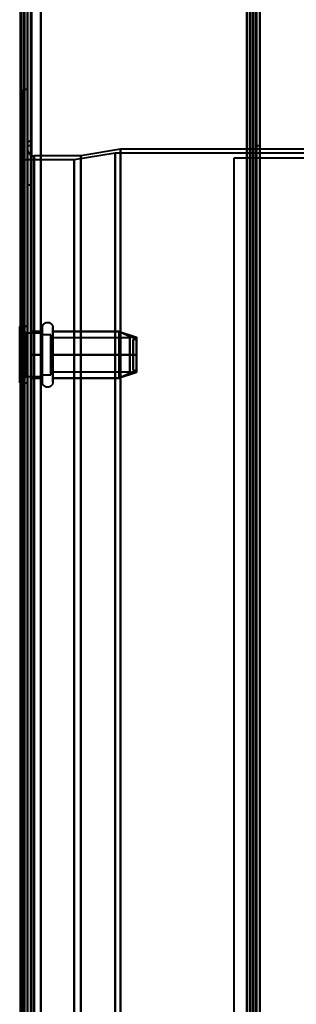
# Model space of a CAD drawing. Header units: millimetres. Extents: x -1087 to 1688, y -120 to 1010.
# Tile 65 of 86: x 501 to 542, y 320 to 469. Entities that reach past the tile are written whole.
import ezdxf

# ---------------------------------------------------------------- set-up
doc = ezdxf.new("R2010")
doc.units = ezdxf.units.MM
doc.layers.add('A-GENM', color=13, linetype='Continuous', lineweight=40)
doc.layers.add('G-IMPT', color=8, linetype='Continuous', lineweight=40)

# ---------------------------------------------------------------- blocks, each defined once
blk = doc.blocks.new('Maintenance r21 - Maintenance r21-751643-Arrière')
at = {"layer": 'A-GENM'}
for p, q in [((535, 939.65), (535, 1.65)), ((535, 1.65), (535, 939.65))]:
    blk.add_line(p, q, dxfattribs=at)
blk = doc.blocks.new('NEXA 700 CALQUES_dwg-751640-Arrière')
at = {"layer": 'G-IMPT'}
for p, q in [((536.47, 129.47), (536.47, 937.27)), ((501.97, 128.97), (501.97, 902.77)), ((536.97, 128.97), (536.97, 902.77)), ((501.97, 902.27), (501.97, 129.47)), ((501.97, 458.37), (501.27, 458.37)), ((501.27, 458.37), (501.27, 323.37)), ((501.27, 323.37), (501.27, 458.37)), ((501.97, 458.37), (501.97, 323.37)), ((501.97, 188.37), (501.97, 458.37)), ((501.97, 188.37), (501.97, 458.37)), ((502.47, 450.52), (501.97, 450.52)), ((502.47, 450.52), (501.97, 450.52)), ((501.97, 450.52), (501.97, 447.27)), ((501.97, 450.52), (501.97, 447.27)), ((501.97, 447.27), (501.97, 450.52)), ((501.97, 447.27), (501.97, 450.52)), ((502.47, 447.27), (502.47, 450.52)), ((502.47, 447.27), (502.47, 450.52)), ((502.47, 450.52), (502.47, 447.27)), ((502.47, 450.52), (502.47, 447.27)), ((502.47, 449.87), (501.97, 449.87)), ((501.97, 323.37), (501.97, 449.87)), ((501.97, 449.87), (501.97, 323.37)), ((501.97, 323.37), (501.97, 449.37)), ((501.97, 197.37), (501.97, 449.37)), ((501.97, 449.37), (501.97, 323.37)), ((502.47, 323.37), (502.47, 449.87)), ((502.47, 449.87), (502.47, 323.37)), ((515.17, 448.78), (508.96, 447.75)), ((515.97, 449.37), (509.97, 448.37)), ((556.74, 448.78), (515.17, 448.78)), ((515.17, 448.78), (515.17, 323.37)), ((515.17, 323.37), (515.17, 448.78)), ((555.97, 449.37), (515.97, 449.37)), ((515.97, 323.37), (515.97, 449.37)), ((515.97, 449.37), (515.97, 323.37)), ((536.97, 449.87), (536.47, 449.87)), ((536.47, 449.87), (536.47, 323.37)), ((536.47, 323.37), (536.47, 449.87)), ((536.97, 449.87), (536.97, 323.37)), ((536.97, 323.37), (536.97, 449.87)), ((508.96, 447.75), (501.27, 447.75)), ((501.27, 447.75), (501.27, 323.37)), ((501.27, 199), (501.27, 447.75)), ((501.27, 199), (501.27, 447.75)), ((501.97, 447.27), (501.97, 444.02)), ((501.97, 447.27), (501.97, 444.02)), ((501.97, 444.02), (501.97, 447.27)), ((501.97, 444.02), (501.97, 447.27)), ((502.47, 444.02), (502.47, 447.27)), ((502.47, 444.02), (502.47, 447.27)), ((502.47, 447.27), (502.47, 444.02)), ((502.47, 447.27), (502.47, 444.02)), ((509.97, 448.37), (502.97, 448.37)), ((502.97, 323.37), (502.97, 448.37)), ((502.97, 448.37), (502.97, 323.37)), ((502.97, 448.37), (502.97, 198.37)), ((508.96, 447.75), (508.96, 323.37)), ((508.96, 447.75), (508.96, 323.37)), ((508.96, 323.37), (508.96, 447.75)), ((508.96, 323.37), (508.96, 447.75)), ((509.97, 323.37), (509.97, 448.37)), ((509.97, 448.37), (509.97, 323.37)), ((501.97, 444.02), (502.47, 444.02)), ((501.97, 444.02), (502.47, 444.02)), ((501.77, 421.62), (500.77, 422.62)), ((501.77, 421.62), (500.77, 422.62)), ((501.97, 422.62), (500.77, 422.62)), ((501.97, 422.62), (500.77, 422.62)), ((500.77, 422.62), (500.77, 414.69)), ((500.77, 422.62), (500.77, 414.69)), ((500.77, 414.69), (500.77, 422.62)), ((500.77, 414.69), (500.77, 422.62)), ((500.77, 422.05), (500.77, 414.12)), ((500.77, 422.05), (500.77, 414.12)), ((500.77, 414.12), (500.77, 422.05)), ((500.77, 414.12), (500.77, 422.05)), ((501.97, 422.62), (501.97, 414.69)), ((501.97, 422.62), (501.97, 414.69)), ((501.97, 414.69), (501.97, 422.62)), ((501.97, 414.69), (501.97, 422.62)), ((501.97, 422.05), (501.97, 414.12)), ((501.97, 422.05), (501.97, 414.12)), ((501.97, 414.12), (501.97, 422.05)), ((501.97, 414.12), (501.97, 422.05)), ((504.18, 420.42), (504.18, 422.47)), ((504.18, 420.42), (504.18, 422.47)), ((504.18, 414.27), (504.18, 421.92)), ((504.18, 414.27), (504.18, 421.92)), ((505.77, 422.47), (505.77, 420.42)), ((505.77, 422.47), (505.77, 420.42)), ((505.77, 421.92), (505.77, 414.27)), ((505.77, 421.92), (505.77, 414.27)), ((515.78, 421.87), (518.36, 421.01)), ((515.78, 421.87), (518.36, 421.01)), ((504.18, 421.62), (501.77, 421.62)), ((504.18, 421.62), (501.77, 421.62)), ((501.77, 421.62), (501.77, 415.56)), ((501.77, 421.62), (501.77, 415.56)), ((501.77, 415.56), (501.77, 421.62)), ((501.77, 415.56), (501.77, 421.62)), ((501.77, 421.19), (501.77, 415.12)), ((501.77, 421.19), (501.77, 415.12)), ((501.77, 415.12), (501.77, 421.19)), ((501.77, 415.12), (501.77, 421.19)), ((504.18, 421.62), (504.18, 416.75)), ((504.18, 421.62), (504.18, 416.75)), ((504.18, 420), (504.18, 421.62)), ((504.18, 420), (504.18, 421.62)), ((505.47, 421.37), (504.18, 421.37)), ((505.47, 421.37), (504.18, 421.37)), ((504.18, 421.37), (504.18, 416.87)), ((504.18, 421.37), (504.18, 416.87)), ((504.18, 416.87), (504.18, 421.37)), ((504.18, 416.87), (504.18, 421.37)), ((504.18, 415.12), (504.18, 421.19)), ((504.18, 415.12), (504.18, 421.19)), ((504.18, 414.82), (504.18, 420.42)), ((504.18, 414.82), (504.18, 420.42)), ((505.47, 421.37), (505.47, 415.77)), ((505.47, 421.37), (505.47, 415.77)), ((505.47, 419.87), (505.47, 421.37)), ((505.47, 419.87), (505.47, 421.37)), ((505.47, 420.97), (505.47, 415.37)), ((505.47, 420.97), (505.47, 415.37)), ((505.47, 416.87), (505.47, 420.97)), ((505.47, 416.87), (505.47, 420.97)), ((517.36, 420.92), (505.47, 420.92)), ((517.36, 420.92), (505.47, 420.92)), ((505.47, 420.92), (505.47, 416.17)), ((505.47, 420.92), (505.47, 416.17)), ((505.47, 416.17), (505.47, 420.92)), ((505.47, 416.17), (505.47, 420.92)), ((505.47, 420.58), (505.47, 415.82)), ((505.47, 420.58), (505.47, 415.82)), ((505.47, 415.82), (505.47, 420.58)), ((505.47, 415.82), (505.47, 420.58)), ((505.77, 420.42), (505.77, 414.82)), ((505.77, 420.42), (505.77, 414.82)), ((517.36, 420.92), (517.36, 416.17)), ((517.36, 420.92), (517.36, 416.17)), ((517.36, 416.17), (517.36, 420.92)), ((517.36, 416.17), (517.36, 420.92)), ((517.36, 420.58), (517.36, 415.82)), ((517.36, 420.58), (517.36, 415.82)), ((517.36, 415.82), (517.36, 420.58)), ((517.36, 415.82), (517.36, 420.58)), ((518.36, 420.7), (517.86, 420.7)), ((518.36, 420.7), (517.86, 420.7)), ((517.86, 416.05), (517.86, 420.7)), ((517.86, 416.05), (517.86, 420.7)), ((517.86, 420.7), (517.86, 416.05)), ((517.86, 420.7), (517.86, 416.05)), ((517.86, 416.04), (517.86, 420.69)), ((517.86, 416.04), (517.86, 420.69)), ((517.86, 420.69), (517.86, 416.04)), ((517.86, 420.69), (517.86, 416.04)), ((518.36, 416.05), (518.36, 420.7)), ((518.36, 416.05), (518.36, 420.7)), ((518.36, 420.7), (518.36, 416.05)), ((518.36, 420.7), (518.36, 416.05)), ((518.36, 416.04), (518.36, 420.69)), ((518.36, 416.04), (518.36, 420.69)), ((518.36, 420.69), (518.36, 416.04)), ((518.36, 420.69), (518.36, 416.04)), ((504.18, 420), (504.18, 415.12)), ((504.18, 420), (504.18, 415.12)), ((504.18, 415.56), (504.18, 420)), ((504.18, 415.56), (504.18, 420)), ((504.18, 419.87), (504.18, 415.37)), ((504.18, 419.87), (504.18, 415.37)), ((504.18, 415.37), (504.18, 419.87)), ((504.18, 415.37), (504.18, 419.87)), ((505.47, 415.37), (505.47, 419.87)), ((505.47, 415.37), (505.47, 419.87)), ((505.47, 415.82), (517.36, 415.82)), ((505.47, 415.82), (517.36, 415.82)), ((517.86, 416.04), (518.36, 416.04)), ((517.86, 416.04), (518.36, 416.04)), ((500.77, 414.12), (501.77, 415.12)), ((500.77, 414.12), (501.77, 415.12)), ((501.77, 415.12), (504.18, 415.12)), ((501.77, 415.12), (504.18, 415.12)), ((504.18, 415.37), (505.47, 415.37)), ((504.18, 415.37), (505.47, 415.37)), ((515.78, 414.88), (518.36, 415.74)), ((515.78, 414.88), (518.36, 415.74)), ((500.77, 414.12), (501.97, 414.12)), ((500.77, 414.12), (501.97, 414.12)), ((501.27, 323.37), (501.27, 199)), ((501.27, 323.37), (501.27, 199)), ((501.27, 323.37), (501.27, 188.37)), ((501.27, 188.37), (501.27, 323.37)), ((501.97, 197.37), (501.97, 323.37)), ((501.97, 196.87), (501.97, 323.37)), ((501.97, 323.37), (501.97, 197.37)), ((501.97, 323.37), (501.97, 196.87)), ((501.97, 323.37), (501.97, 188.37)), ((501.97, 323.37), (501.97, 188.37)), ((502.47, 196.87), (502.47, 323.37)), ((502.47, 323.37), (502.47, 196.87)), ((502.97, 198.37), (502.97, 323.37)), ((502.97, 323.37), (502.97, 198.37)), ((508.96, 323.37), (508.96, 199)), ((508.96, 199), (508.96, 323.37)), ((509.97, 198.37), (509.97, 323.37)), ((509.97, 323.37), (509.97, 198.37)), ((515.17, 323.37), (515.17, 197.96)), ((515.17, 197.96), (515.17, 323.37)), ((515.97, 197.37), (515.97, 323.37)), ((515.97, 323.37), (515.97, 197.37)), ((536.47, 323.37), (536.47, 196.87)), ((536.47, 196.87), (536.47, 323.37)), ((536.97, 323.37), (536.97, 196.87)), ((536.97, 196.87), (536.97, 323.37))]:
    blk.add_line(p, q, dxfattribs=at)
at = {"layer": 'G-IMPT', "flags": 128}
for points in [[(535.87, 937.27), (535.87, 735.32), (535.87, 533.37), (535.87, 331.42), (535.87, 129.47)], [(535.87, 129.47), (535.87, 331.42), (535.87, 533.37), (535.87, 735.32), (535.87, 937.27)], [(535.87, 937.27), (535.87, 735.32), (535.87, 533.37), (535.87, 331.42), (535.87, 129.47)], [(535.97, 129.47), (535.97, 331.42), (535.97, 533.37), (535.97, 735.32), (535.97, 937.27)], [(535.97, 937.27), (535.97, 735.32), (535.97, 533.37), (535.97, 331.42), (535.97, 129.47)], [(535.97, 129.47), (535.97, 331.42), (535.97, 533.37), (535.97, 735.32), (535.97, 937.27)], [(536.37, 128.97), (536.37, 331.17), (536.37, 533.37), (536.37, 735.57), (536.37, 937.77)], [(536.37, 937.77), (536.37, 735.57), (536.37, 533.37), (536.37, 331.17), (536.37, 128.97)], [(536.37, 128.97), (536.37, 331.17), (536.37, 533.37), (536.37, 735.57), (536.37, 937.77)], [(536.47, 937.77), (536.47, 735.57), (536.47, 533.37), (536.47, 331.17), (536.47, 128.97)], [(536.47, 129.47), (536.47, 331.42), (536.47, 533.37), (536.47, 735.32), (536.47, 937.27)], [(536.47, 937.27), (536.47, 735.32), (536.47, 533.37), (536.47, 331.42), (536.47, 129.47)], [(536.47, 129.47), (536.47, 331.42), (536.47, 533.37), (536.47, 735.32), (536.47, 937.27)], [(536.47, 937.27), (536.47, 735.32), (536.47, 533.37), (536.47, 331.42), (536.47, 129.47)], [(536.47, 129.47), (536.47, 331.42), (536.47, 533.37), (536.47, 735.32), (536.47, 937.27)], [(536.47, 937.27), (536.47, 735.32), (536.47, 533.37), (536.47, 331.42), (536.47, 129.47)], [(536.97, 937.77), (536.97, 735.57), (536.97, 533.37), (536.97, 331.17), (536.97, 128.97)], [(536.97, 128.97), (536.97, 331.17), (536.97, 533.37), (536.97, 735.57), (536.97, 937.77)], [(501.37, 128.97), (501.37, 322.42), (501.37, 515.87), (501.37, 709.32), (501.37, 902.77)], [(501.37, 902.77), (501.37, 709.32), (501.37, 515.87), (501.37, 322.42), (501.37, 128.97)], [(501.37, 902.77), (501.37, 709.32), (501.37, 515.87), (501.37, 322.42), (501.37, 128.97)], [(501.47, 128.97), (501.47, 322.42), (501.47, 515.87), (501.47, 709.32), (501.47, 902.77)], [(501.97, 128.97), (501.97, 322.42), (501.97, 515.87), (501.97, 709.32), (501.97, 902.77)], [(501.97, 902.77), (501.97, 709.32), (501.97, 515.87), (501.97, 322.42), (501.97, 128.97)], [(503.97, 902.77), (503.97, 709.32), (503.97, 515.87), (503.97, 322.42), (503.97, 128.97)], [(503.97, 128.97), (503.97, 322.42), (503.97, 515.87), (503.97, 709.32), (503.97, 902.77)], [(503.97, 902.77), (503.97, 709.32), (503.97, 515.87), (503.97, 322.42), (503.97, 128.97)], [(503.97, 128.97), (503.97, 322.42), (503.97, 515.87), (503.97, 709.32), (503.97, 902.77)], [(536.37, 128.97), (536.37, 322.42), (536.37, 515.87), (536.37, 709.32), (536.37, 902.77)], [(536.37, 902.77), (536.37, 709.32), (536.37, 515.87), (536.37, 322.42), (536.37, 128.97)], [(536.37, 902.77), (536.37, 709.32), (536.37, 515.87), (536.37, 322.42), (536.37, 128.97)], [(536.47, 128.97), (536.47, 322.42), (536.47, 515.87), (536.47, 709.32), (536.47, 902.77)], [(536.97, 128.97), (536.97, 322.42), (536.97, 515.87), (536.97, 709.32), (536.97, 902.77)], [(536.97, 902.77), (536.97, 709.32), (536.97, 515.87), (536.97, 322.42), (536.97, 128.97)], [(500.87, 902.27), (500.87, 717.05), (500.87, 531.82), (500.87, 346.6), (500.87, 161.37)], [(500.87, 161.37), (500.87, 346.6), (500.87, 531.82), (500.87, 717.05), (500.87, 902.27)], [(500.97, 902.37), (500.97, 709.12), (500.97, 515.87), (500.97, 322.62), (500.97, 129.37)], [(500.97, 129.37), (500.97, 322.62), (500.97, 515.87), (500.97, 709.12), (500.97, 902.37)], [(500.97, 129.47), (500.97, 322.67), (500.97, 515.87), (500.97, 709.07), (500.97, 902.27)], [(500.97, 902.27), (500.97, 709.07), (500.97, 515.87), (500.97, 322.67), (500.97, 129.47)], [(501.47, 902.27), (501.47, 709.07), (501.47, 515.87), (501.47, 322.67), (501.47, 129.47)], [(501.47, 129.47), (501.47, 322.67), (501.47, 515.87), (501.47, 709.07), (501.47, 902.27)], [(501.47, 902.27), (501.47, 709.07), (501.47, 515.87), (501.47, 322.67), (501.47, 129.47)], [(501.47, 129.47), (501.47, 322.67), (501.47, 515.87), (501.47, 709.07), (501.47, 902.27)], [(501.47, 902.27), (501.47, 709.07), (501.47, 515.87), (501.47, 322.67), (501.47, 129.47)], [(501.47, 129.47), (501.47, 322.67), (501.47, 515.87), (501.47, 709.07), (501.47, 902.27)], [(501.97, 161.37), (501.97, 346.6), (501.97, 531.82), (501.97, 717.05), (501.97, 902.27)], [(501.97, 129.47), (501.97, 322.67), (501.97, 515.87), (501.97, 709.07), (501.97, 902.27)], [(501.97, 902.27), (501.97, 717.05), (501.97, 531.82), (501.97, 346.6), (501.97, 161.37)], [(501.97, 902.27), (501.97, 709.07), (501.97, 515.87), (501.97, 322.67), (501.97, 129.47)], [(501.97, 902.27), (501.97, 709.07), (501.97, 515.87), (501.97, 322.67), (501.97, 129.47)], [(501.97, 129.47), (501.97, 322.67), (501.97, 515.87), (501.97, 709.07), (501.97, 902.27)], [(502.47, 902.27), (502.47, 709.07), (502.47, 515.87), (502.47, 322.67), (502.47, 129.47)], [(502.47, 129.47), (502.47, 322.67), (502.47, 515.87), (502.47, 709.07), (502.47, 902.27)], [(502.57, 902.27), (502.57, 709.07), (502.57, 515.87), (502.57, 322.67), (502.57, 129.47)], [(502.57, 129.47), (502.57, 322.67), (502.57, 515.87), (502.57, 709.07), (502.57, 902.27)], [(502.57, 902.27), (502.57, 709.07), (502.57, 515.87), (502.57, 322.67), (502.57, 129.47)], [(502.57, 129.47), (502.57, 322.67), (502.57, 515.87), (502.57, 709.07), (502.57, 902.27)], [(502.57, 902.27), (502.57, 709.07), (502.57, 515.87), (502.57, 322.67), (502.57, 129.47)], [(502.57, 129.47), (502.57, 322.67), (502.57, 515.87), (502.57, 709.07), (502.57, 902.27)], [(503.97, 129.47), (503.97, 322.67), (503.97, 515.87), (503.97, 709.07), (503.97, 902.27)], [(503.97, 902.27), (503.97, 709.07), (503.97, 515.87), (503.97, 322.67), (503.97, 129.47)], [(503.97, 902.27), (503.97, 709.07), (503.97, 515.87), (503.97, 322.67), (503.97, 129.47)], [(503.97, 129.47), (503.97, 322.67), (503.97, 515.87), (503.97, 709.07), (503.97, 902.27)], [(535.47, 902.27), (535.47, 709.07), (535.47, 515.87), (535.47, 322.67), (535.47, 129.47)], [(535.47, 129.47), (535.47, 322.67), (535.47, 515.87), (535.47, 709.07), (535.47, 902.27)], [(535.47, 902.27), (535.47, 709.07), (535.47, 515.87), (535.47, 322.67), (535.47, 129.47)], [(535.47, 129.47), (535.47, 322.67), (535.47, 515.87), (535.47, 709.07), (535.47, 902.27)], [(535.47, 745.07), (535.47, 626.72), (535.47, 508.37), (535.47, 390.02), (535.47, 271.67)], [(535.47, 271.67), (535.47, 390.02), (535.47, 508.37), (535.47, 626.72), (535.47, 745.07)], [(535.47, 745.07), (535.47, 626.72), (535.47, 508.37), (535.47, 390.02), (535.47, 271.67)], [(535.47, 271.67), (535.47, 390.02), (535.47, 508.37), (535.47, 626.72), (535.47, 745.07)], [(536.37, 271.67), (536.37, 390.02), (536.37, 508.37), (536.37, 626.72), (536.37, 745.07)], [(536.37, 745.07), (536.37, 626.72), (536.37, 508.37), (536.37, 390.02), (536.37, 271.67)], [(536.37, 271.67), (536.37, 390.02), (536.37, 508.37), (536.37, 626.72), (536.37, 745.07)], [(536.47, 745.07), (536.47, 626.72), (536.47, 508.37), (536.47, 390.02), (536.47, 271.67)], [(536.97, 271.67), (536.97, 390.02), (536.97, 508.37), (536.97, 626.72), (536.97, 745.07)], [(536.97, 745.07), (536.97, 626.72), (536.97, 508.37), (536.97, 390.02), (536.97, 271.67)], [(536.97, 745.07), (536.97, 626.72), (536.97, 508.37), (536.97, 390.02), (536.97, 271.67)], [(536.97, 271.67), (536.97, 390.02), (536.97, 508.37), (536.97, 626.72), (536.97, 745.07)], [(501.97, 449.37), (501.97, 449.33), (501.97, 449.29), (501.98, 449.25), (501.98, 449.21), (501.99, 449.17), (502, 449.13), (502.01, 449.1), (502.02, 449.06), (502.03, 449.02), (502.05, 448.98), (502.06, 448.95), (502.08, 448.91), (502.1, 448.88), (502.12, 448.84), (502.14, 448.81), (502.17, 448.78), (502.19, 448.74), (502.22, 448.71), (502.24, 448.68), (502.27, 448.65), (502.3, 448.63), (502.33, 448.6), (502.36, 448.58), (502.4, 448.55), (502.43, 448.53), (502.46, 448.51), (502.5, 448.49), (502.53, 448.47), (502.57, 448.46), (502.61, 448.44), (502.64, 448.43), (502.68, 448.41), (502.72, 448.4), (502.76, 448.39), (502.8, 448.39), (502.84, 448.38), (502.88, 448.38), (502.92, 448.37), (502.96, 448.37), (502.97, 448.37)], [(504.18, 422.47), (504.19, 422.5), (504.19, 422.54), (504.19, 422.57), (504.19, 422.6), (504.2, 422.63), (504.21, 422.66), (504.22, 422.69), (504.22, 422.72), (504.24, 422.75), (504.25, 422.78), (504.26, 422.81), (504.27, 422.84), (504.29, 422.87), (504.31, 422.89), (504.32, 422.92), (504.34, 422.94), (504.36, 422.97), (504.38, 422.99), (504.4, 423.02), (504.42, 423.04), (504.45, 423.06), (504.47, 423.08), (504.5, 423.1), (504.52, 423.12), (504.55, 423.14), (504.57, 423.15), (504.6, 423.17), (504.63, 423.18), (504.66, 423.2), (504.69, 423.21), (504.72, 423.22), (504.75, 423.23), (504.78, 423.24), (504.81, 423.25), (504.84, 423.25), (504.87, 423.26), (504.9, 423.26), (504.93, 423.26), (504.97, 423.26), (505, 423.26), (505.03, 423.26), (505.06, 423.26), (505.09, 423.25), (505.12, 423.25), (505.15, 423.24), (505.19, 423.23), (505.22, 423.23), (505.25, 423.22), (505.27, 423.2), (505.3, 423.19), (505.33, 423.18), (505.36, 423.16), (505.39, 423.15), (505.41, 423.13), (505.44, 423.11), (505.47, 423.09), (505.49, 423.07), (505.51, 423.05), (505.54, 423.03), (505.56, 423.01), (505.58, 422.98), (505.6, 422.96), (505.62, 422.93), (505.64, 422.91), (505.65, 422.88), (505.67, 422.85), (505.68, 422.82), (505.7, 422.8), (505.71, 422.77), (505.72, 422.74), (505.73, 422.71), (505.74, 422.68), (505.75, 422.65), (505.75, 422.62), (505.76, 422.58), (505.76, 422.55), (505.76, 422.52), (505.77, 422.49), (505.77, 422.47)], [(504.18, 422.47), (504.19, 422.5), (504.19, 422.54), (504.19, 422.57), (504.19, 422.6), (504.2, 422.63), (504.21, 422.66), (504.22, 422.69), (504.22, 422.72), (504.24, 422.75), (504.25, 422.78), (504.26, 422.81), (504.27, 422.84), (504.29, 422.87), (504.31, 422.89), (504.32, 422.92), (504.34, 422.94), (504.36, 422.97), (504.38, 422.99), (504.4, 423.02), (504.42, 423.04), (504.45, 423.06), (504.47, 423.08), (504.5, 423.1), (504.52, 423.12), (504.55, 423.14), (504.57, 423.15), (504.6, 423.17), (504.63, 423.18), (504.66, 423.2), (504.69, 423.21), (504.72, 423.22), (504.75, 423.23), (504.78, 423.24), (504.81, 423.25), (504.84, 423.25), (504.87, 423.26), (504.9, 423.26), (504.93, 423.26), (504.97, 423.26), (505, 423.26), (505.03, 423.26), (505.06, 423.26), (505.09, 423.25), (505.12, 423.25), (505.15, 423.24), (505.19, 423.23), (505.22, 423.23), (505.25, 423.22), (505.27, 423.2), (505.3, 423.19), (505.33, 423.18), (505.36, 423.16), (505.39, 423.15), (505.41, 423.13), (505.44, 423.11), (505.47, 423.09), (505.49, 423.07), (505.51, 423.05), (505.54, 423.03), (505.56, 423.01), (505.58, 422.98), (505.6, 422.96), (505.62, 422.93), (505.64, 422.91), (505.65, 422.88), (505.67, 422.85), (505.68, 422.82), (505.7, 422.8), (505.71, 422.77), (505.72, 422.74), (505.73, 422.71), (505.74, 422.68), (505.75, 422.65), (505.75, 422.62), (505.76, 422.58), (505.76, 422.55), (505.76, 422.52), (505.77, 422.49), (505.77, 422.47)], [(502.47, 418.37), (502.47, 419.25), (502.47, 420.12), (502.47, 421), (502.47, 421.87)], [(502.47, 421.87), (502.9, 421.87), (503.33, 421.87), (503.76, 421.87), (504.18, 421.87)], [(502.47, 421.87), (502.9, 421.87), (503.33, 421.87), (503.76, 421.87), (504.18, 421.87)], [(504.18, 421.87), (503.76, 421.87), (503.33, 421.87), (502.9, 421.87), (502.47, 421.87)], [(502.47, 421.87), (502.47, 421), (502.47, 420.12), (502.47, 419.25), (502.47, 418.37)], [(504.18, 421.87), (503.76, 421.87), (503.33, 421.87), (502.9, 421.87), (502.47, 421.87)], [(502.47, 418.37), (502.47, 419.25), (502.47, 420.12), (502.47, 421), (502.47, 421.87)], [(502.47, 421.87), (502.9, 421.87), (503.33, 421.87), (503.76, 421.87), (504.18, 421.87)], [(502.47, 421.87), (502.9, 421.87), (503.33, 421.87), (503.76, 421.87), (504.18, 421.87)], [(504.18, 421.87), (503.76, 421.87), (503.33, 421.87), (502.9, 421.87), (502.47, 421.87)], [(502.47, 421.87), (502.47, 421), (502.47, 420.12), (502.47, 419.25), (502.47, 418.37)], [(504.18, 421.87), (503.76, 421.87), (503.33, 421.87), (502.9, 421.87), (502.47, 421.87)], [(502.47, 418.37), (502.47, 419.25), (502.47, 420.12), (502.47, 421), (502.47, 421.87)], [(502.47, 421.87), (502.47, 421), (502.47, 420.12), (502.47, 419.25), (502.47, 418.37)], [(502.47, 418.37), (502.47, 419.25), (502.47, 420.12), (502.47, 421), (502.47, 421.87)], [(502.47, 421.87), (502.47, 421), (502.47, 420.12), (502.47, 419.25), (502.47, 418.37)], [(504.18, 422.47), (504.18, 422.47), (504.18, 422.46), (504.18, 422.44), (504.18, 422.42), (504.18, 422.39), (504.18, 422.35), (504.18, 422.31), (504.18, 422.26), (504.18, 422.21), (504.18, 422.15), (504.18, 422.08), (504.18, 422.01), (504.18, 421.93), (504.18, 421.85), (504.18, 421.76), (504.18, 421.66), (504.18, 421.56), (504.18, 421.45), (504.18, 421.34), (504.18, 421.23), (504.18, 421.11), (504.18, 420.98), (504.18, 420.86), (504.18, 420.72), (504.18, 420.59), (504.18, 420.45), (504.18, 420.3), (504.18, 420.16), (504.18, 420.01), (504.18, 419.86), (504.18, 419.7), (504.18, 419.55), (504.18, 419.39), (504.18, 419.23), (504.18, 419.07), (504.18, 418.91), (504.18, 418.74), (504.18, 418.58), (504.18, 418.42), (504.18, 418.25), (504.18, 418.09), (504.18, 417.93), (504.18, 417.76), (504.18, 417.6), (504.18, 417.44), (504.18, 417.28), (504.18, 417.12), (504.18, 416.97), (504.18, 416.82), (504.18, 416.67), (504.18, 416.52), (504.18, 416.37), (504.18, 416.23), (504.18, 416.09), (504.18, 415.96), (504.18, 415.83), (504.18, 415.7), (504.18, 415.58), (504.18, 415.46), (504.18, 415.35), (504.18, 415.24), (504.18, 415.14), (504.18, 415.04), (504.18, 414.95), (504.18, 414.86), (504.18, 414.82)], [(504.18, 421.92), (504.18, 422), (504.18, 422.08), (504.18, 422.14), (504.18, 422.2), (504.18, 422.26), (504.18, 422.31), (504.18, 422.35), (504.18, 422.39), (504.18, 422.42), (504.18, 422.44), (504.18, 422.46), (504.18, 422.47), (504.18, 422.47)], [(504.18, 422.47), (504.18, 422.47), (504.18, 422.46), (504.18, 422.44), (504.18, 422.42), (504.18, 422.39), (504.18, 422.35), (504.18, 422.31), (504.18, 422.26), (504.18, 422.21), (504.18, 422.15), (504.18, 422.08), (504.18, 422.01), (504.18, 421.93), (504.18, 421.85), (504.18, 421.76), (504.18, 421.66), (504.18, 421.56), (504.18, 421.45), (504.18, 421.34), (504.18, 421.23), (504.18, 421.11), (504.18, 420.98), (504.18, 420.86), (504.18, 420.72), (504.18, 420.59), (504.18, 420.45), (504.18, 420.3), (504.18, 420.16), (504.18, 420.01), (504.18, 419.86), (504.18, 419.7), (504.18, 419.55), (504.18, 419.39), (504.18, 419.23), (504.18, 419.07), (504.18, 418.91), (504.18, 418.74), (504.18, 418.58), (504.18, 418.42), (504.18, 418.25), (504.18, 418.09), (504.18, 417.93), (504.18, 417.76), (504.18, 417.6), (504.18, 417.44), (504.18, 417.28), (504.18, 417.12), (504.18, 416.97), (504.18, 416.82), (504.18, 416.67), (504.18, 416.52), (504.18, 416.37), (504.18, 416.23), (504.18, 416.09), (504.18, 415.96), (504.18, 415.83), (504.18, 415.7), (504.18, 415.58), (504.18, 415.46), (504.18, 415.35), (504.18, 415.24), (504.18, 415.14), (504.18, 415.04), (504.18, 414.95), (504.18, 414.86), (504.18, 414.82)], [(504.18, 421.92), (504.18, 422), (504.18, 422.08), (504.18, 422.14), (504.18, 422.2), (504.18, 422.26), (504.18, 422.31), (504.18, 422.35), (504.18, 422.39), (504.18, 422.42), (504.18, 422.44), (504.18, 422.46), (504.18, 422.47), (504.18, 422.47)], [(504.18, 414.27), (504.18, 414.28), (504.18, 414.29), (504.18, 414.3), (504.18, 414.32), (504.18, 414.35), (504.18, 414.39), (504.18, 414.43), (504.18, 414.48), (504.18, 414.54), (504.18, 414.6), (504.18, 414.66), (504.18, 414.74), (504.18, 414.81), (504.18, 414.9), (504.18, 414.99), (504.18, 415.08), (504.18, 415.18), (504.18, 415.29), (504.18, 415.4), (504.18, 415.52), (504.18, 415.64), (504.18, 415.76), (504.18, 415.89), (504.18, 416.02), (504.18, 416.16), (504.18, 416.3), (504.18, 416.44), (504.18, 416.59), (504.18, 416.74), (504.18, 416.89), (504.18, 417.04), (504.18, 417.2), (504.18, 417.35), (504.18, 417.51), (504.18, 417.68), (504.18, 417.84), (504.18, 418), (504.18, 418.16), (504.18, 418.33), (504.18, 418.49), (504.18, 418.66), (504.18, 418.82), (504.18, 418.98), (504.18, 419.14), (504.18, 419.3), (504.18, 419.46), (504.18, 419.62), (504.18, 419.78), (504.18, 419.93), (504.18, 420.08), (504.18, 420.23), (504.18, 420.37), (504.18, 420.51), (504.18, 420.65), (504.18, 420.79), (504.18, 420.92), (504.18, 421.04), (504.18, 421.16), (504.18, 421.28), (504.18, 421.4), (504.18, 421.5), (504.18, 421.61), (504.18, 421.71), (504.18, 421.8), (504.18, 421.89), (504.18, 421.92)], [(504.18, 414.27), (504.18, 414.28), (504.18, 414.29), (504.18, 414.3), (504.18, 414.32), (504.18, 414.35), (504.18, 414.39), (504.18, 414.43), (504.18, 414.48), (504.18, 414.54), (504.18, 414.6), (504.18, 414.66), (504.18, 414.74), (504.18, 414.81), (504.18, 414.9), (504.18, 414.99), (504.18, 415.08), (504.18, 415.18), (504.18, 415.29), (504.18, 415.4), (504.18, 415.52), (504.18, 415.64), (504.18, 415.76), (504.18, 415.89), (504.18, 416.02), (504.18, 416.16), (504.18, 416.3), (504.18, 416.44), (504.18, 416.59), (504.18, 416.74), (504.18, 416.89), (504.18, 417.04), (504.18, 417.2), (504.18, 417.35), (504.18, 417.51), (504.18, 417.68), (504.18, 417.84), (504.18, 418), (504.18, 418.16), (504.18, 418.33), (504.18, 418.49), (504.18, 418.66), (504.18, 418.82), (504.18, 418.98), (504.18, 419.14), (504.18, 419.3), (504.18, 419.46), (504.18, 419.62), (504.18, 419.78), (504.18, 419.93), (504.18, 420.08), (504.18, 420.23), (504.18, 420.37), (504.18, 420.51), (504.18, 420.65), (504.18, 420.79), (504.18, 420.92), (504.18, 421.04), (504.18, 421.16), (504.18, 421.28), (504.18, 421.4), (504.18, 421.5), (504.18, 421.61), (504.18, 421.71), (504.18, 421.8), (504.18, 421.89), (504.18, 421.92)], [(504.18, 421.87), (504.18, 421), (504.18, 420.12), (504.18, 419.25), (504.18, 418.37)], [(504.18, 418.37), (504.18, 419.25), (504.18, 420.12), (504.18, 421), (504.18, 421.87)], [(504.18, 421.87), (504.18, 421), (504.18, 420.12), (504.18, 419.25), (504.18, 418.37)], [(504.18, 418.37), (504.18, 419.25), (504.18, 420.12), (504.18, 421), (504.18, 421.87)], [(505.77, 422.47), (505.77, 422.47), (505.77, 422.46), (505.77, 422.44), (505.77, 422.42), (505.77, 422.39), (505.77, 422.35), (505.77, 422.31), (505.77, 422.26), (505.77, 422.21), (505.77, 422.15), (505.77, 422.08), (505.77, 422.01), (505.77, 421.93), (505.77, 421.92)], [(505.77, 414.82), (505.77, 414.91), (505.77, 415), (505.77, 415.09), (505.77, 415.19), (505.77, 415.3), (505.77, 415.41), (505.77, 415.53), (505.77, 415.65), (505.77, 415.77), (505.77, 415.9), (505.77, 416.03), (505.77, 416.17), (505.77, 416.31), (505.77, 416.45), (505.77, 416.6), (505.77, 416.75), (505.77, 416.9), (505.77, 417.05), (505.77, 417.21), (505.77, 417.37), (505.77, 417.53), (505.77, 417.69), (505.77, 417.85), (505.77, 418.02), (505.77, 418.18), (505.77, 418.34), (505.77, 418.51), (505.77, 418.67), (505.77, 418.83), (505.77, 419), (505.77, 419.16), (505.77, 419.32), (505.77, 419.48), (505.77, 419.63), (505.77, 419.79), (505.77, 419.94), (505.77, 420.09), (505.77, 420.24), (505.77, 420.38), (505.77, 420.53), (505.77, 420.66), (505.77, 420.8), (505.77, 420.93), (505.77, 421.05), (505.77, 421.18), (505.77, 421.29), (505.77, 421.41), (505.77, 421.51), (505.77, 421.62), (505.77, 421.71), (505.77, 421.81), (505.77, 421.89), (505.77, 421.97), (505.77, 422.05), (505.77, 422.12), (505.77, 422.18), (505.77, 422.24), (505.77, 422.29), (505.77, 422.34), (505.77, 422.38), (505.77, 422.41), (505.77, 422.43), (505.77, 422.45), (505.77, 422.47), (505.77, 422.47), (505.77, 422.47)], [(505.77, 422.47), (505.77, 422.47), (505.77, 422.46), (505.77, 422.44), (505.77, 422.42), (505.77, 422.39), (505.77, 422.35), (505.77, 422.31), (505.77, 422.26), (505.77, 422.21), (505.77, 422.15), (505.77, 422.08), (505.77, 422.01), (505.77, 421.93), (505.77, 421.92)], [(505.77, 414.82), (505.77, 414.91), (505.77, 415), (505.77, 415.09), (505.77, 415.19), (505.77, 415.3), (505.77, 415.41), (505.77, 415.53), (505.77, 415.65), (505.77, 415.77), (505.77, 415.9), (505.77, 416.03), (505.77, 416.17), (505.77, 416.31), (505.77, 416.45), (505.77, 416.6), (505.77, 416.75), (505.77, 416.9), (505.77, 417.05), (505.77, 417.21), (505.77, 417.37), (505.77, 417.53), (505.77, 417.69), (505.77, 417.85), (505.77, 418.02), (505.77, 418.18), (505.77, 418.34), (505.77, 418.51), (505.77, 418.67), (505.77, 418.83), (505.77, 419), (505.77, 419.16), (505.77, 419.32), (505.77, 419.48), (505.77, 419.63), (505.77, 419.79), (505.77, 419.94), (505.77, 420.09), (505.77, 420.24), (505.77, 420.38), (505.77, 420.53), (505.77, 420.66), (505.77, 420.8), (505.77, 420.93), (505.77, 421.05), (505.77, 421.18), (505.77, 421.29), (505.77, 421.41), (505.77, 421.51), (505.77, 421.62), (505.77, 421.71), (505.77, 421.81), (505.77, 421.89), (505.77, 421.97), (505.77, 422.05), (505.77, 422.12), (505.77, 422.18), (505.77, 422.24), (505.77, 422.29), (505.77, 422.34), (505.77, 422.38), (505.77, 422.41), (505.77, 422.43), (505.77, 422.45), (505.77, 422.47), (505.77, 422.47), (505.77, 422.47)], [(505.77, 421.92), (505.77, 421.84), (505.77, 421.75), (505.77, 421.65), (505.77, 421.55), (505.77, 421.44), (505.77, 421.33), (505.77, 421.22), (505.77, 421.1), (505.77, 420.97), (505.77, 420.84), (505.77, 420.71), (505.77, 420.58), (505.77, 420.44), (505.77, 420.29), (505.77, 420.15), (505.77, 420), (505.77, 419.84), (505.77, 419.69), (505.77, 419.53), (505.77, 419.38), (505.77, 419.22), (505.77, 419.05), (505.77, 418.89), (505.77, 418.73), (505.77, 418.57), (505.77, 418.4), (505.77, 418.24), (505.77, 418.07), (505.77, 417.91), (505.77, 417.75), (505.77, 417.59), (505.77, 417.43), (505.77, 417.27), (505.77, 417.11), (505.77, 416.96), (505.77, 416.8), (505.77, 416.65), (505.77, 416.51), (505.77, 416.36), (505.77, 416.22), (505.77, 416.08), (505.77, 415.95), (505.77, 415.82), (505.77, 415.69), (505.77, 415.57), (505.77, 415.45), (505.77, 415.34), (505.77, 415.23), (505.77, 415.13), (505.77, 415.03), (505.77, 414.94), (505.77, 414.85), (505.77, 414.77), (505.77, 414.69), (505.77, 414.63), (505.77, 414.56), (505.77, 414.5), (505.77, 414.45), (505.77, 414.41), (505.77, 414.37), (505.77, 414.34), (505.77, 414.31), (505.77, 414.29), (505.77, 414.28), (505.77, 414.27), (505.77, 414.27)], [(505.77, 421.92), (505.77, 421.84), (505.77, 421.75), (505.77, 421.65), (505.77, 421.55), (505.77, 421.44), (505.77, 421.33), (505.77, 421.22), (505.77, 421.1), (505.77, 420.97), (505.77, 420.84), (505.77, 420.71), (505.77, 420.58), (505.77, 420.44), (505.77, 420.29), (505.77, 420.15), (505.77, 420), (505.77, 419.84), (505.77, 419.69), (505.77, 419.53), (505.77, 419.38), (505.77, 419.22), (505.77, 419.05), (505.77, 418.89), (505.77, 418.73), (505.77, 418.57), (505.77, 418.4), (505.77, 418.24), (505.77, 418.07), (505.77, 417.91), (505.77, 417.75), (505.77, 417.59), (505.77, 417.43), (505.77, 417.27), (505.77, 417.11), (505.77, 416.96), (505.77, 416.8), (505.77, 416.65), (505.77, 416.51), (505.77, 416.36), (505.77, 416.22), (505.77, 416.08), (505.77, 415.95), (505.77, 415.82), (505.77, 415.69), (505.77, 415.57), (505.77, 415.45), (505.77, 415.34), (505.77, 415.23), (505.77, 415.13), (505.77, 415.03), (505.77, 414.94), (505.77, 414.85), (505.77, 414.77), (505.77, 414.69), (505.77, 414.63), (505.77, 414.56), (505.77, 414.5), (505.77, 414.45), (505.77, 414.41), (505.77, 414.37), (505.77, 414.34), (505.77, 414.31), (505.77, 414.29), (505.77, 414.28), (505.77, 414.27), (505.77, 414.27)], [(505.77, 418.37), (505.77, 419.25), (505.77, 420.12), (505.77, 421), (505.77, 421.87)], [(505.77, 421.87), (508.27, 421.87), (510.77, 421.87), (513.27, 421.87), (515.77, 421.87)], [(515.77, 421.87), (513.27, 421.87), (510.77, 421.87), (508.27, 421.87), (505.77, 421.87)], [(505.77, 421.87), (508.27, 421.87), (510.77, 421.87), (513.27, 421.87), (515.77, 421.87)], [(515.77, 421.87), (513.27, 421.87), (510.77, 421.87), (508.27, 421.87), (505.77, 421.87)], [(505.77, 421.87), (505.77, 421), (505.77, 420.12), (505.77, 419.25), (505.77, 418.37)], [(505.77, 418.37), (505.77, 419.25), (505.77, 420.12), (505.77, 421), (505.77, 421.87)], [(505.77, 421.87), (508.27, 421.87), (510.77, 421.87), (513.27, 421.87), (515.77, 421.87)], [(515.77, 421.87), (513.27, 421.87), (510.77, 421.87), (508.27, 421.87), (505.77, 421.87)], [(505.77, 421.87), (508.27, 421.87), (510.77, 421.87), (513.27, 421.87), (515.77, 421.87)], [(515.77, 421.87), (513.27, 421.87), (510.77, 421.87), (508.27, 421.87), (505.77, 421.87)], [(505.77, 421.87), (505.77, 421), (505.77, 420.12), (505.77, 419.25), (505.77, 418.37)], [(515.77, 418.37), (515.77, 419.25), (515.77, 420.12), (515.77, 421), (515.77, 421.87)], [(515.77, 421.87), (516.41, 421.58), (517.06, 421.3), (517.71, 421.01), (518.36, 420.72)], [(518.36, 420.72), (517.71, 421.01), (517.06, 421.3), (516.41, 421.58), (515.77, 421.87)], [(515.77, 421.87), (516.41, 421.58), (517.06, 421.3), (517.71, 421.01), (518.36, 420.72)], [(518.36, 420.72), (517.71, 421.01), (517.06, 421.3), (516.41, 421.58), (515.77, 421.87)], [(515.77, 421.87), (515.77, 421), (515.77, 420.12), (515.77, 419.25), (515.77, 418.37)], [(515.77, 418.37), (515.77, 419.25), (515.77, 420.12), (515.77, 421), (515.77, 421.87)], [(515.77, 421.87), (516.41, 421.58), (517.06, 421.3), (517.71, 421.01), (518.36, 420.72)], [(518.36, 420.72), (517.71, 421.01), (517.06, 421.3), (516.41, 421.58), (515.77, 421.87)], [(515.77, 421.87), (516.41, 421.58), (517.06, 421.3), (517.71, 421.01), (518.36, 420.72)], [(518.36, 420.72), (517.71, 421.01), (517.06, 421.3), (516.41, 421.58), (515.77, 421.87)], [(515.77, 421.87), (515.77, 421), (515.77, 420.12), (515.77, 419.25), (515.77, 418.37)], [(515.77, 421.87), (515.77, 421), (515.77, 420.12), (515.77, 419.25), (515.77, 418.37)], [(515.77, 418.37), (515.77, 419.25), (515.77, 420.12), (515.77, 421), (515.77, 421.87)], [(515.77, 421.87), (515.77, 421), (515.77, 420.12), (515.77, 419.25), (515.77, 418.37)], [(515.77, 418.37), (515.77, 419.25), (515.77, 420.12), (515.77, 421), (515.77, 421.87)], [(502.47, 418.37), (502.47, 417.5), (502.47, 416.62), (502.47, 415.75), (502.47, 414.87)], [(504.18, 418.37), (503.76, 418.37), (503.33, 418.37), (502.9, 418.37), (502.47, 418.37)], [(502.47, 414.87), (502.47, 415.75), (502.47, 416.62), (502.47, 417.5), (502.47, 418.37)], [(502.47, 418.37), (502.9, 418.37), (503.33, 418.37), (503.76, 418.37), (504.18, 418.37)], [(504.18, 418.37), (503.76, 418.37), (503.33, 418.37), (502.9, 418.37), (502.47, 418.37)], [(502.47, 418.37), (502.9, 418.37), (503.33, 418.37), (503.76, 418.37), (504.18, 418.37)], [(502.47, 418.37), (502.47, 417.5), (502.47, 416.62), (502.47, 415.75), (502.47, 414.87)], [(504.18, 418.37), (503.76, 418.37), (503.33, 418.37), (502.9, 418.37), (502.47, 418.37)], [(502.47, 414.87), (502.47, 415.75), (502.47, 416.62), (502.47, 417.5), (502.47, 418.37)], [(502.47, 418.37), (502.9, 418.37), (503.33, 418.37), (503.76, 418.37), (504.18, 418.37)], [(504.18, 418.37), (503.76, 418.37), (503.33, 418.37), (502.9, 418.37), (502.47, 418.37)], [(502.47, 418.37), (502.9, 418.37), (503.33, 418.37), (503.76, 418.37), (504.18, 418.37)], [(502.47, 418.37), (502.47, 417.5), (502.47, 416.62), (502.47, 415.75), (502.47, 414.87)], [(502.47, 414.87), (502.47, 415.75), (502.47, 416.62), (502.47, 417.5), (502.47, 418.37)], [(502.47, 418.37), (502.47, 417.5), (502.47, 416.62), (502.47, 415.75), (502.47, 414.87)], [(502.47, 414.87), (502.47, 415.75), (502.47, 416.62), (502.47, 417.5), (502.47, 418.37)], [(504.18, 414.87), (504.18, 415.75), (504.18, 416.62), (504.18, 417.5), (504.18, 418.37)], [(504.18, 418.37), (504.18, 417.5), (504.18, 416.62), (504.18, 415.75), (504.18, 414.87)], [(504.18, 414.87), (504.18, 415.75), (504.18, 416.62), (504.18, 417.5), (504.18, 418.37)], [(504.18, 418.37), (504.18, 417.5), (504.18, 416.62), (504.18, 415.75), (504.18, 414.87)], [(515.77, 418.37), (513.27, 418.37), (510.77, 418.37), (508.27, 418.37), (505.77, 418.37)], [(505.77, 418.37), (508.27, 418.37), (510.77, 418.37), (513.27, 418.37), (515.77, 418.37)], [(515.77, 418.37), (513.27, 418.37), (510.77, 418.37), (508.27, 418.37), (505.77, 418.37)], [(505.77, 418.37), (505.77, 417.5), (505.77, 416.62), (505.77, 415.75), (505.77, 414.87)], [(505.77, 414.87), (505.77, 415.75), (505.77, 416.62), (505.77, 417.5), (505.77, 418.37)], [(505.77, 418.37), (508.27, 418.37), (510.77, 418.37), (513.27, 418.37), (515.77, 418.37)], [(515.77, 418.37), (513.27, 418.37), (510.77, 418.37), (508.27, 418.37), (505.77, 418.37)], [(505.77, 418.37), (508.27, 418.37), (510.77, 418.37), (513.27, 418.37), (515.77, 418.37)], [(515.77, 418.37), (513.27, 418.37), (510.77, 418.37), (508.27, 418.37), (505.77, 418.37)], [(505.77, 418.37), (505.77, 417.5), (505.77, 416.62), (505.77, 415.75), (505.77, 414.87)], [(505.77, 414.87), (505.77, 415.75), (505.77, 416.62), (505.77, 417.5), (505.77, 418.37)], [(505.77, 418.37), (508.27, 418.37), (510.77, 418.37), (513.27, 418.37), (515.77, 418.37)], [(518.36, 418.37), (517.71, 418.37), (517.06, 418.37), (516.41, 418.37), (515.77, 418.37)], [(515.77, 418.37), (516.41, 418.37), (517.06, 418.37), (517.71, 418.37), (518.36, 418.37)], [(518.36, 418.37), (517.71, 418.37), (517.06, 418.37), (516.41, 418.37), (515.77, 418.37)], [(515.77, 418.37), (515.77, 417.5), (515.77, 416.62), (515.77, 415.75), (515.77, 414.87)], [(515.77, 414.87), (515.77, 415.75), (515.77, 416.62), (515.77, 417.5), (515.77, 418.37)], [(515.77, 418.37), (516.41, 418.37), (517.06, 418.37), (517.71, 418.37), (518.36, 418.37)], [(518.36, 418.37), (517.71, 418.37), (517.06, 418.37), (516.41, 418.37), (515.77, 418.37)], [(515.77, 418.37), (516.41, 418.37), (517.06, 418.37), (517.71, 418.37), (518.36, 418.37)], [(518.36, 418.37), (517.71, 418.37), (517.06, 418.37), (516.41, 418.37), (515.77, 418.37)], [(515.77, 418.37), (515.77, 417.5), (515.77, 416.62), (515.77, 415.75), (515.77, 414.87)], [(515.77, 414.87), (515.77, 415.75), (515.77, 416.62), (515.77, 417.5), (515.77, 418.37)], [(515.77, 418.37), (516.41, 418.37), (517.06, 418.37), (517.71, 418.37), (518.36, 418.37)], [(515.77, 414.87), (515.77, 415.75), (515.77, 416.62), (515.77, 417.5), (515.77, 418.37)], [(515.77, 418.37), (515.77, 417.5), (515.77, 416.62), (515.77, 415.75), (515.77, 414.87)], [(515.77, 414.87), (515.77, 415.75), (515.77, 416.62), (515.77, 417.5), (515.77, 418.37)], [(515.77, 418.37), (515.77, 417.5), (515.77, 416.62), (515.77, 415.75), (515.77, 414.87)], [(515.77, 414.87), (516.41, 415.16), (517.06, 415.45), (517.71, 415.74), (518.36, 416.03)], [(518.36, 416.03), (517.71, 415.74), (517.06, 415.45), (516.41, 415.16), (515.77, 414.87)], [(515.77, 414.87), (516.41, 415.16), (517.06, 415.45), (517.71, 415.74), (518.36, 416.03)], [(518.36, 416.03), (517.71, 415.74), (517.06, 415.45), (516.41, 415.16), (515.77, 414.87)], [(515.77, 414.87), (516.41, 415.16), (517.06, 415.45), (517.71, 415.74), (518.36, 416.03)], [(518.36, 416.03), (517.71, 415.74), (517.06, 415.45), (516.41, 415.16), (515.77, 414.87)], [(515.77, 414.87), (516.41, 415.16), (517.06, 415.45), (517.71, 415.74), (518.36, 416.03)], [(518.36, 416.03), (517.71, 415.74), (517.06, 415.45), (516.41, 415.16), (515.77, 414.87)], [(502.47, 414.87), (502.9, 414.87), (503.33, 414.87), (503.76, 414.87), (504.18, 414.87)], [(502.47, 414.87), (502.9, 414.87), (503.33, 414.87), (503.76, 414.87), (504.18, 414.87)], [(504.18, 414.87), (503.76, 414.87), (503.33, 414.87), (502.9, 414.87), (502.47, 414.87)], [(504.18, 414.87), (503.76, 414.87), (503.33, 414.87), (502.9, 414.87), (502.47, 414.87)], [(502.47, 414.87), (502.9, 414.87), (503.33, 414.87), (503.76, 414.87), (504.18, 414.87)], [(502.47, 414.87), (502.9, 414.87), (503.33, 414.87), (503.76, 414.87), (504.18, 414.87)], [(504.18, 414.87), (503.76, 414.87), (503.33, 414.87), (502.9, 414.87), (502.47, 414.87)], [(504.18, 414.87), (503.76, 414.87), (503.33, 414.87), (502.9, 414.87), (502.47, 414.87)], [(504.18, 414.82), (504.18, 414.74), (504.18, 414.67), (504.18, 414.6), (504.18, 414.54), (504.18, 414.49), (504.18, 414.44), (504.18, 414.39), (504.18, 414.36), (504.18, 414.33), (504.18, 414.3), (504.18, 414.29), (504.18, 414.28), (504.18, 414.27)], [(504.18, 414.82), (504.18, 414.74), (504.18, 414.67), (504.18, 414.6), (504.18, 414.54), (504.18, 414.49), (504.18, 414.44), (504.18, 414.39), (504.18, 414.36), (504.18, 414.33), (504.18, 414.3), (504.18, 414.29), (504.18, 414.28), (504.18, 414.27)], [(505.77, 414.27), (505.76, 414.24), (505.76, 414.21), (505.76, 414.18), (505.76, 414.15), (505.75, 414.12), (505.74, 414.08), (505.73, 414.05), (505.73, 414.02), (505.71, 413.99), (505.7, 413.96), (505.69, 413.94), (505.68, 413.91), (505.66, 413.88), (505.64, 413.85), (505.63, 413.83), (505.61, 413.8), (505.59, 413.78), (505.57, 413.75), (505.55, 413.73), (505.53, 413.71), (505.5, 413.68), (505.48, 413.66), (505.45, 413.64), (505.43, 413.62), (505.4, 413.61), (505.38, 413.59), (505.35, 413.58), (505.32, 413.56), (505.29, 413.55), (505.26, 413.54), (505.23, 413.52), (505.2, 413.52), (505.17, 413.51), (505.14, 413.5), (505.11, 413.49), (505.08, 413.49), (505.05, 413.49), (505.02, 413.48), (504.98, 413.48), (504.95, 413.48), (504.92, 413.48), (504.89, 413.49), (504.86, 413.49), (504.83, 413.5), (504.8, 413.5), (504.76, 413.51), (504.73, 413.52), (504.7, 413.53), (504.67, 413.54), (504.65, 413.55), (504.62, 413.57), (504.59, 413.58), (504.56, 413.6), (504.54, 413.62), (504.51, 413.63), (504.48, 413.65), (504.46, 413.67), (504.44, 413.69), (504.41, 413.72), (504.39, 413.74), (504.37, 413.76), (504.35, 413.79), (504.33, 413.81), (504.31, 413.84), (504.3, 413.86), (504.28, 413.89), (504.27, 413.92), (504.25, 413.95), (504.24, 413.98), (504.23, 414.01), (504.22, 414.04), (504.21, 414.07), (504.2, 414.1), (504.2, 414.13), (504.19, 414.16), (504.19, 414.19), (504.19, 414.22), (504.18, 414.26), (504.18, 414.27)], [(505.77, 414.27), (505.76, 414.24), (505.76, 414.21), (505.76, 414.18), (505.76, 414.15), (505.75, 414.12), (505.74, 414.08), (505.73, 414.05), (505.73, 414.02), (505.71, 413.99), (505.7, 413.96), (505.69, 413.94), (505.68, 413.91), (505.66, 413.88), (505.64, 413.85), (505.63, 413.83), (505.61, 413.8), (505.59, 413.78), (505.57, 413.75), (505.55, 413.73), (505.53, 413.71), (505.5, 413.68), (505.48, 413.66), (505.45, 413.64), (505.43, 413.62), (505.4, 413.61), (505.38, 413.59), (505.35, 413.58), (505.32, 413.56), (505.29, 413.55), (505.26, 413.54), (505.23, 413.52), (505.2, 413.52), (505.17, 413.51), (505.14, 413.5), (505.11, 413.49), (505.08, 413.49), (505.05, 413.49), (505.02, 413.48), (504.98, 413.48), (504.95, 413.48), (504.92, 413.48), (504.89, 413.49), (504.86, 413.49), (504.83, 413.5), (504.8, 413.5), (504.76, 413.51), (504.73, 413.52), (504.7, 413.53), (504.67, 413.54), (504.65, 413.55), (504.62, 413.57), (504.59, 413.58), (504.56, 413.6), (504.54, 413.62), (504.51, 413.63), (504.48, 413.65), (504.46, 413.67), (504.44, 413.69), (504.41, 413.72), (504.39, 413.74), (504.37, 413.76), (504.35, 413.79), (504.33, 413.81), (504.31, 413.84), (504.3, 413.86), (504.28, 413.89), (504.27, 413.92), (504.25, 413.95), (504.24, 413.98), (504.23, 414.01), (504.22, 414.04), (504.21, 414.07), (504.2, 414.1), (504.2, 414.13), (504.19, 414.16), (504.19, 414.19), (504.19, 414.22), (504.18, 414.26), (504.18, 414.27)], [(505.77, 414.87), (508.27, 414.87), (510.77, 414.87), (513.27, 414.87), (515.77, 414.87)], [(515.77, 414.87), (513.27, 414.87), (510.77, 414.87), (508.27, 414.87), (505.77, 414.87)], [(505.77, 414.87), (508.27, 414.87), (510.77, 414.87), (513.27, 414.87), (515.77, 414.87)], [(515.77, 414.87), (513.27, 414.87), (510.77, 414.87), (508.27, 414.87), (505.77, 414.87)], [(505.77, 414.87), (508.27, 414.87), (510.77, 414.87), (513.27, 414.87), (515.77, 414.87)], [(515.77, 414.87), (513.27, 414.87), (510.77, 414.87), (508.27, 414.87), (505.77, 414.87)], [(505.77, 414.87), (508.27, 414.87), (510.77, 414.87), (513.27, 414.87), (515.77, 414.87)], [(515.77, 414.87), (513.27, 414.87), (510.77, 414.87), (508.27, 414.87), (505.77, 414.87)], [(505.77, 414.27), (505.77, 414.28), (505.77, 414.29), (505.77, 414.3), (505.77, 414.32), (505.77, 414.35), (505.77, 414.39), (505.77, 414.43), (505.77, 414.48), (505.77, 414.54), (505.77, 414.6), (505.77, 414.66), (505.77, 414.74), (505.77, 414.81), (505.77, 414.82)], [(505.77, 414.27), (505.77, 414.28), (505.77, 414.29), (505.77, 414.3), (505.77, 414.32), (505.77, 414.35), (505.77, 414.39), (505.77, 414.43), (505.77, 414.48), (505.77, 414.54), (505.77, 414.6), (505.77, 414.66), (505.77, 414.74), (505.77, 414.81), (505.77, 414.82)]]:
    blk.add_lwpolyline(points, dxfattribs=at)
at = {"layer": 'G-IMPT'}
for points in [[(518.36, 420.72), (518.36, 420.91), (518.36, 421.1), (518.36, 420.91), (518.36, 420.72)], [(518.36, 420.72), (518.36, 420.91), (518.36, 421.1), (518.36, 420.91), (518.36, 420.72)], [(518.36, 420.72), (518.36, 420.91), (518.36, 421.01), (518.36, 421.01)], [(518.36, 421.01), (518.36, 421.01), (518.36, 420.91), (518.36, 420.72)], [(518.36, 420.72), (518.36, 420.91), (518.36, 421.01), (518.36, 421.01)], [(518.36, 421.01), (518.36, 421.01), (518.36, 420.91), (518.36, 420.72)], [(518.36, 418.37), (518.36, 418.84), (518.36, 419.74), (518.36, 420.44), (518.36, 420.72)], [(518.36, 420.72), (518.36, 420.44), (518.36, 419.74), (518.36, 418.84), (518.36, 418.37)], [(518.36, 418.37), (518.36, 418.84), (518.36, 419.74), (518.36, 420.44), (518.36, 420.72)], [(518.36, 420.72), (518.36, 420.44), (518.36, 419.74), (518.36, 418.84), (518.36, 418.37)], [(518.36, 420.72), (518.36, 420.45), (518.36, 419.74), (518.36, 418.84), (518.36, 418.37)], [(518.36, 418.37), (518.36, 418.84), (518.36, 419.74), (518.36, 420.45), (518.36, 420.72)], [(518.36, 420.72), (518.36, 420.45), (518.36, 419.74), (518.36, 418.84), (518.36, 418.37)], [(518.36, 418.37), (518.36, 418.84), (518.36, 419.74), (518.36, 420.45), (518.36, 420.72)], [(518.36, 418.37), (518.36, 417.9), (518.36, 417.01), (518.36, 416.31), (518.36, 416.03)], [(518.36, 416.03), (518.36, 416.31), (518.36, 417.01), (518.36, 417.9), (518.36, 418.37)], [(518.36, 418.37), (518.36, 417.9), (518.36, 417.01), (518.36, 416.31), (518.36, 416.03)], [(518.36, 416.03), (518.36, 416.31), (518.36, 417.01), (518.36, 417.9), (518.36, 418.37)], [(518.36, 416.03), (518.36, 416.3), (518.36, 417.01), (518.36, 417.91), (518.36, 418.37)], [(518.36, 418.37), (518.36, 417.91), (518.36, 417.01), (518.36, 416.3), (518.36, 416.03)], [(518.36, 416.03), (518.36, 416.3), (518.36, 417.01), (518.36, 417.91), (518.36, 418.37)], [(518.36, 418.37), (518.36, 417.91), (518.36, 417.01), (518.36, 416.3), (518.36, 416.03)], [(518.36, 416.03), (518.36, 415.83), (518.36, 415.64), (518.36, 415.83), (518.36, 416.03)], [(518.36, 416.03), (518.36, 415.83), (518.36, 415.64), (518.36, 415.83), (518.36, 416.03)], [(518.36, 416.03), (518.36, 415.83), (518.36, 415.74), (518.36, 415.74)], [(518.36, 415.74), (518.36, 415.74), (518.36, 415.83), (518.36, 416.03)], [(518.36, 416.03), (518.36, 415.83), (518.36, 415.74), (518.36, 415.74)], [(518.36, 415.74), (518.36, 415.74), (518.36, 415.83), (518.36, 416.03)]]:
    blk.add_open_spline(points, degree=3, dxfattribs=at)
blk = doc.blocks.new('Souche connecteur circulaire R23 - Souche connecteur circulaire R23-751697-Arrière')
at = {"layer": 'A-GENM'}
for p, q in [((573.03, 448), (533.03, 448)), ((533.03, 448), (533.03, 323)), ((573.03, 323), (573.03, 448)), ((533.03, 323), (533.03, 198)), ((573.03, 198), (573.03, 323)), ((533.03, 198), (573.03, 198))]:
    blk.add_line(p, q, dxfattribs=at)

msp = doc.modelspace()

# ---------------------------------------------------------------- block references
at = {"layer": 'A-GENM'}
for name in ['Maintenance r21 - Maintenance r21-751643-Arrière', 'Souche connecteur circulaire R23 - Souche connecteur circulaire R23-751697-Arrière']:
    msp.add_blockref(name, (0, 0), dxfattribs=at)
at = {"layer": 'G-IMPT'}
msp.add_blockref('NEXA 700 CALQUES_dwg-751640-Arrière', (0, 0), dxfattribs=at)

doc.saveas('drawing.dxf')
